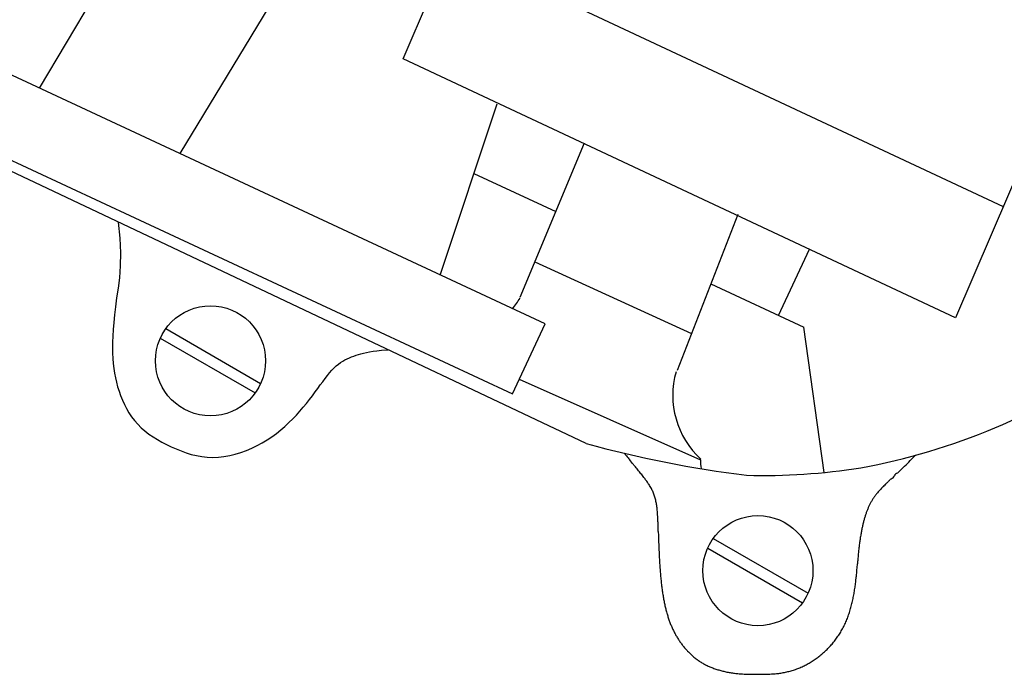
# Model space of a CAD drawing. Extents: x 0.9 to 11.8, y 2 to 7.2.
# Tile 12 of 18: x 6.632 to 7.182, y 3.418 to 3.783. Entities that reach past the tile are written whole.
import ezdxf

# ---------------------------------------------------------------- set-up
doc = ezdxf.new("R2010")
doc.units = 0
doc.header["$MEASUREMENT"] = 0
doc.layers.get('0').update_dxf_attribs({"linetype": 'CONTINUOUS'})

msp = doc.modelspace()

# ---------------------------------------------------------------- linework, layer by layer
for p, q in [((6.846613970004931, 3.761607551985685), (6.930352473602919, 3.956717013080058)), ((6.643505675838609, 3.745142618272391), (6.709865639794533, 3.856857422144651)), ((6.794765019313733, 3.829156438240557), (6.721856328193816, 3.708607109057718)), ((6.87317243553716, 3.823488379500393), (7.181662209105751, 3.679116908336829)), ((7.237629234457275, 3.809519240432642), (7.155001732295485, 3.61699839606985)), ((6.925805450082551, 3.613504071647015), (6.579949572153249, 3.774779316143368)), ((7.155001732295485, 3.61699839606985), (6.846613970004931, 3.761607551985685)), ((6.561735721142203, 3.735719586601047), (6.907591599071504, 3.574444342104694)), ((6.867239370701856, 3.640813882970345), (6.898954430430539, 3.736457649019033)), ((6.9487165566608, 3.546677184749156), (6.559210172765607, 3.73105911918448)), ((6.911929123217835, 3.628525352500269), (6.947841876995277, 3.71473575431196)), ((6.886051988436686, 3.697547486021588), (6.931795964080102, 3.676216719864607)), ((7.033358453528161, 3.674635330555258), (6.999527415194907, 3.587406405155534)), ((6.687353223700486, 3.6703996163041), (6.688407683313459, 3.661394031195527)), ((6.688407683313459, 3.661394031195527), (6.688777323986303, 3.65319793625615)), ((6.688777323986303, 3.65319793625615), (6.688608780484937, 3.645877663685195)), ((7.056105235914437, 3.618250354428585), (7.073370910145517, 3.655276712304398)), ((6.688608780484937, 3.645877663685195), (6.688069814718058, 3.639319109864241)), ((6.920104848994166, 3.648151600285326), (7.007549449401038, 3.608090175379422)), ((6.688069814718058, 3.639319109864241), (6.687328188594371, 3.633408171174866)), ((7.018323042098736, 3.635868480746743), (7.070331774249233, 3.611616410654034)), ((6.687328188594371, 3.633408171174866), (6.686551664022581, 3.628030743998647)), ((6.686551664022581, 3.628030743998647), (6.685878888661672, 3.623085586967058)), ((6.685332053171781, 3.618522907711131), (6.684904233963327, 3.614305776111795)), ((6.685878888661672, 3.623085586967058), (6.685332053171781, 3.618522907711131)), ((6.684904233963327, 3.614305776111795), (6.684588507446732, 3.610397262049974)), ((6.907591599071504, 3.574444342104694), (6.925805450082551, 3.613504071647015)), ((6.684588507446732, 3.610397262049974), (6.684377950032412, 3.606760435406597)), ((6.713995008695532, 3.610878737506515), (6.766974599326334, 3.580290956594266)), ((7.081598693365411, 3.530519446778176), (7.070331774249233, 3.611616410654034)), ((6.684265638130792, 3.603358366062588), (6.684244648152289, 3.600154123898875)), ((6.684377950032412, 3.606760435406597), (6.684265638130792, 3.603358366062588)), ((6.710922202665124, 3.605556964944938), (6.763902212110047, 3.574968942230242)), ((6.684244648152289, 3.600154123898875), (6.684308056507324, 3.597110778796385)), ((6.684308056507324, 3.597110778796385), (6.684450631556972, 3.594194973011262)), ((6.81903406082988, 3.595570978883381), (6.820292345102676, 3.596010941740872)), ((6.820292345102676, 3.596010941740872), (6.821585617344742, 3.596430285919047)), ((6.821585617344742, 3.596430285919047), (6.822946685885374, 3.596828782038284)), ((6.822946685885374, 3.596828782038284), (6.824408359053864, 3.597206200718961)), ((6.824408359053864, 3.597206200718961), (6.826003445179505, 3.597562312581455)), ((6.826003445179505, 3.597562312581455), (6.82776475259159, 3.597896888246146)), ((6.82776475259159, 3.597896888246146), (6.829725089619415, 3.598209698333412)), ((6.829725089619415, 3.598209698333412), (6.831917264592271, 3.598500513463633)), ((6.831917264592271, 3.598500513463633), (6.834398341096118, 3.598766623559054)), ((6.834398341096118, 3.598766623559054), (6.83732240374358, 3.598995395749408)), ((6.83732240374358, 3.598995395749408), (6.838111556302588, 3.599034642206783)), ((6.684450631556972, 3.594194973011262), (6.684673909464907, 3.591387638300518)), ((6.684673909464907, 3.591387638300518), (6.684981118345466, 3.588673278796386)), ((6.809138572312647, 3.590042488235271), (6.810357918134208, 3.591066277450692)), ((6.810357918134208, 3.591066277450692), (6.811583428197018, 3.591965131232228)), ((6.811583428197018, 3.591965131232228), (6.812814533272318, 3.592753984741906)), ((6.812814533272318, 3.592753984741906), (6.81405066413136, 3.593447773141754)), ((6.81405066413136, 3.593447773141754), (6.815291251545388, 3.594061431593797)), ((6.815291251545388, 3.594061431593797), (6.816535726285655, 3.594609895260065)), ((6.816535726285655, 3.594609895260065), (6.817783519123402, 3.595108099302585)), ((6.817783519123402, 3.595108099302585), (6.81903406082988, 3.595570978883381)), ((6.684981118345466, 3.588673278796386), (6.685375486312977, 3.586036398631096)), ((6.685375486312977, 3.586036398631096), (6.685860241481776, 3.583461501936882)), ((6.804234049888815, 3.584640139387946), (6.805480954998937, 3.586173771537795)), ((6.805480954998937, 3.586173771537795), (6.806708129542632, 3.587590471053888)), ((6.806708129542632, 3.587590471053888), (6.80792439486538, 3.588882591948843)), ((6.80792439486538, 3.588882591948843), (6.809138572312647, 3.590042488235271)), ((6.685860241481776, 3.583461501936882), (6.686438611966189, 3.580933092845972)), ((6.686438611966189, 3.580933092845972), (6.687113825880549, 3.5784356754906)), ((6.798872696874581, 3.577489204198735), (6.800286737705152, 3.579414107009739)), ((6.800286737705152, 3.579414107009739), (6.801645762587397, 3.581252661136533)), ((6.801645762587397, 3.581252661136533), (6.802958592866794, 3.582997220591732)), ((6.802958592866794, 3.582997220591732), (6.804234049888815, 3.584640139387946)), ((6.911421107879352, 3.582656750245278), (7.012660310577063, 3.537677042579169)), ((6.687113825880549, 3.5784356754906), (6.687889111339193, 3.575953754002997)), ((6.687889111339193, 3.575953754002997), (6.688768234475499, 3.57347699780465)), ((6.795850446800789, 3.573420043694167), (6.797395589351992, 3.575486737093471)), ((6.797395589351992, 3.575486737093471), (6.798872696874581, 3.577489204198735)), ((6.688768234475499, 3.57347699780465), (6.689757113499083, 3.571015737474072)), ((6.689757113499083, 3.571015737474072), (6.690862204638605, 3.56858546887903)), ((6.690862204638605, 3.56858546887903), (6.692089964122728, 3.566201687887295)), ((6.790764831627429, 3.566979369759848), (6.792539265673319, 3.569151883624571)), ((6.792539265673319, 3.569151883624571), (6.794233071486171, 3.571303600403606)), ((6.794233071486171, 3.571303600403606), (6.795850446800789, 3.573420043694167)), ((6.692089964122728, 3.566201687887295), (6.693446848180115, 3.563879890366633)), ((6.693446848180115, 3.563879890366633), (6.694939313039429, 3.561635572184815)), ((6.786957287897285, 3.562629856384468), (6.788905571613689, 3.564800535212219)), ((6.788905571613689, 3.564800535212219), (6.790764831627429, 3.566979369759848)), ((6.694939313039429, 3.561635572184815), (6.696573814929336, 3.559484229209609)), ((6.696573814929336, 3.559484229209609), (6.698356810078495, 3.557441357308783)), ((6.698356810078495, 3.557441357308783), (6.700291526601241, 3.555518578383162)), ((6.780540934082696, 3.556306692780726), (6.782777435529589, 3.558370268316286)), ((6.782777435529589, 3.558370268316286), (6.78491578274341, 3.560481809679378)), ((6.78491578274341, 3.560481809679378), (6.786957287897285, 3.562629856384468)), ((6.700291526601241, 3.555518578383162), (6.702368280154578, 3.553712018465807)), ((6.702368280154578, 3.553712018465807), (6.704574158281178, 3.552013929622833)), ((6.704574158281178, 3.552013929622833), (6.706896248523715, 3.550416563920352)), ((6.773235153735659, 3.550512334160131), (6.775770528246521, 3.552366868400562)), ((6.775770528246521, 3.552366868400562), (6.778205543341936, 3.554301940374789)), ((6.778205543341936, 3.554301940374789), (6.780540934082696, 3.556306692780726)), ((6.706896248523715, 3.550416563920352), (6.709321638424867, 3.548912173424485)), ((6.709321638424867, 3.548912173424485), (6.711837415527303, 3.547493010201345)), ((6.711837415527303, 3.547493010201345), (6.714430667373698, 3.546151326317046)), ((6.765019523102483, 3.545540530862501), (6.767860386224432, 3.547088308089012)), ((6.767860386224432, 3.547088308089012), (6.770598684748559, 3.548749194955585)), ((6.770598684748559, 3.548749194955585), (6.773235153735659, 3.550512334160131)), ((6.714430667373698, 3.546151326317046), (6.717088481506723, 3.544879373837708)), ((6.717088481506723, 3.544879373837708), (6.719800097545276, 3.5436745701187)), ((6.719800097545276, 3.5436745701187), (6.722563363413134, 3.542554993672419)), ((6.722563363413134, 3.542554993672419), (6.725378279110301, 3.541543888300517)), ((6.725378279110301, 3.541543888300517), (6.72824484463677, 3.54066449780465)), ((6.75283016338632, 3.540747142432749), (6.755964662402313, 3.541705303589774)), ((6.755964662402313, 3.541705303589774), (6.759053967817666, 3.542833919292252)), ((6.759053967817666, 3.542833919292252), (6.762078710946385, 3.544117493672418)), ((6.762078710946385, 3.544117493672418), (6.765019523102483, 3.545540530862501)), ((6.72824484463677, 3.54066449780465), (6.731163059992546, 3.539940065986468)), ((6.731163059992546, 3.539940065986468), (6.734132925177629, 3.539393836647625)), ((6.734132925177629, 3.539393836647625), (6.737154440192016, 3.539049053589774)), ((6.737154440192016, 3.539049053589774), (6.740227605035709, 3.538928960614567)), ((6.740227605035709, 3.538928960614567), (6.743349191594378, 3.539050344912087)), ((6.743349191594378, 3.539050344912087), (6.74650305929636, 3.539404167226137)), ((6.74650305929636, 3.539404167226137), (6.749669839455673, 3.539974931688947)), ((6.749669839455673, 3.539974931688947), (6.75283016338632, 3.540747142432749)), ((7.019696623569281, 3.493662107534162), (7.072676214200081, 3.463074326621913)), ((7.016623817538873, 3.488340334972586), (7.069603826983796, 3.45775231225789))]:
    msp.add_line(p, q)
for centre in [(6.738947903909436, 3.592922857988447), (7.044649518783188, 3.475706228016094)]:
    msp.add_circle(centre, 0.03074183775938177)
for centre, radius, start, end in [((6.871479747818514, 3.652564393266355), 0.04729782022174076, 319.7489494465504, 328.5168044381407), ((7.03426740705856, 3.89745907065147), 0.3705793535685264, 292.6458356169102, 304.7457157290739), ((7.045256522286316, 3.573516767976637), 0.04815055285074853, 163.9372460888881, 227.5989629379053), ((7.03426740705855, 3.897459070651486), 0.370579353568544, 280.5459555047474, 292.6458356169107), ((7.117946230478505, 4.16882553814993), 0.6447536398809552, 254.7832169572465, 262.9056067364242), ((8.07811206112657, 4.442244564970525), 1.428177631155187, 219.1128040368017, 219.1527742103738), ((7.000689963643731, 3.564998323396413), 0.0387895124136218, 219.1527742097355, 219.3953069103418), ((60.77930402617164, 47.73187332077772), 69.62939360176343, 219.3953069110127, 219.397741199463), ((3.55679021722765, 0.7307558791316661), 4.421407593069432, 39.37735617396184, 39.4156919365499), ((4.530220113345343, 1.529696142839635), 3.162093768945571, 39.34012500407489, 39.37735617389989), ((7.037732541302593, 3.536490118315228), 0.02510030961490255, 177.2896302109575, 188.7240221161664), ((6.259164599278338, 4.411973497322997), 1.234126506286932, 314.6567843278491, 315.0575751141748), ((2.206615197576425, -0.3748713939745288), 6.166510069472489, 39.31346413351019, 39.34012500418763), ((6.860612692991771, 3.43620809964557), 0.1511946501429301, 38.77124124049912, 39.31346413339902), ((6.572613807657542, 3.204888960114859), 0.5205886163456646, 38.47902955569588, 38.77124124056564), ((7.047875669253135, 3.875770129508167), 0.3468937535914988, 268.4209036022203, 278.9917316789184), ((7.124695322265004, 3.525664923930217), 0.004997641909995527, 114.1917832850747, 143.2576199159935), ((7.35099072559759, 3.300428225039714), 0.3239547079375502, 134.4881391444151, 134.8184049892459), ((6.253346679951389, 4.417861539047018), 1.24240401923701, 314.4881391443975, 314.6567843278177), ((6.923294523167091, 3.483623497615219), 0.07262666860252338, 37.38875520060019, 38.47902955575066), ((6.85757363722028, 3.43339652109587), 0.1553429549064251, 36.64327761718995, 37.38875520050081), ((6.949798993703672, 3.501997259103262), 0.04040132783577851, 34.83964673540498, 36.64327761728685), ((6.92995764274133, 3.488186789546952), 0.06457586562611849, 33.41304203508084, 34.83964673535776), ((13.96503149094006, -3.247612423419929), 9.631437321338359, 135.3214996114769, 135.3379393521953), ((7.184294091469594, 3.457452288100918), 0.0953850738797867, 134.2338597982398, 135.321499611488), ((7.058745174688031, 3.586549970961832), 0.08469478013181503, 314.1652156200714, 315.3901437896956), ((7.118571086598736, 3.529211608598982), 0.002191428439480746, 282.3510024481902, 345.2753262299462), ((6.961371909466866, 3.508910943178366), 0.026941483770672, 30.88418778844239, 33.41304203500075), ((6.955448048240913, 3.505367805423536), 0.03384408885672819, 28.62794438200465, 30.88418778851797), ((6.965240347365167, 3.510712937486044), 0.02268794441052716, 25.71942695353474, 28.62794438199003), ((6.964007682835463, 3.510119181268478), 0.02405615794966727, 22.89484968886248, 25.71942695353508), ((6.962942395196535, 3.50966929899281), 0.0252125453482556, 20.21477678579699, 22.89484968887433), ((7.135705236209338, 3.498536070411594), 0.0318777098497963, 139.4969443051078, 141.0289137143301), ((7.153009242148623, 3.483755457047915), 0.05463501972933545, 138.3861929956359, 139.4969443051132), ((7.143794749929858, 3.491940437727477), 0.04231021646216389, 137.1239826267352, 138.3861929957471), ((7.19944126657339, 3.440273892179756), 0.1182441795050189, 136.476497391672, 137.123982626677), ((7.165045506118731, 3.472941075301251), 0.07080776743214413, 135.6397760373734, 136.4764973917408), ((7.134848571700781, 3.502471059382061), 0.02857182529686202, 135.3379393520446, 135.6397760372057), ((6.964911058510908, 3.510394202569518), 0.02311466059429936, 17.41570015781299, 20.21477678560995), ((6.955432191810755, 3.507420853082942), 0.03304893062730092, 15.25303203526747, 17.41570015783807), ((6.962911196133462, 3.509460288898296), 0.02529684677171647, 12.78106149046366, 15.25303203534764), ((6.945171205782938, 3.505436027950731), 0.04348755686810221, 11.05752257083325, 12.78106149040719), ((6.958183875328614, 3.507978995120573), 0.03022873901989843, 8.990235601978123, 11.05752257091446), ((7.138428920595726, 3.49688438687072), 0.0350856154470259, 151.505430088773, 152.9044206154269), ((7.134837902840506, 3.498833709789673), 0.03099963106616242, 149.9866002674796, 151.505430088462), ((7.136499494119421, 3.497873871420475), 0.03291853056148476, 148.5127057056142, 149.9866002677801), ((7.135055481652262, 3.498758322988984), 0.03122518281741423, 146.9840439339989, 148.5127057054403), ((7.135933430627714, 3.498187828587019), 0.03227220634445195, 145.4803856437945, 146.9840439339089), ((7.136523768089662, 3.497781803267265), 0.03298869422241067, 143.9784103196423, 145.4803856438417), ((7.135229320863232, 3.498723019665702), 0.03138823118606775, 142.4386164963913, 143.9784103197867), ((7.140190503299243, 3.494907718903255), 0.03764681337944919, 141.028913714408, 142.4386164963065), ((6.927923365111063, 3.503191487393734), 0.0608656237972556, 7.686580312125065, 8.990235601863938), ((6.950372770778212, 3.506221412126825), 0.03821267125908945, 6.041259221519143, 7.68658031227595), ((6.895238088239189, 3.500386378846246), 0.09365526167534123, 5.130977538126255, 6.041259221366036), ((6.937940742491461, 3.504220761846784), 0.05078080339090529, 3.894756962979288, 5.130977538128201), ((7.146438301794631, 3.493458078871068), 0.04379046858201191, 160.4597141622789, 161.568891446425), ((7.155282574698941, 3.490319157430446), 0.05317524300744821, 159.4531653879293, 160.4597141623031), ((7.140839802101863, 3.49573254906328), 0.03775128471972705, 158.1951504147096, 159.4531653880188), ((7.147304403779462, 3.493146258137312), 0.0447140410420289, 157.0392288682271, 158.1951504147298), ((7.137514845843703, 3.497293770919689), 0.03408214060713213, 155.6615814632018, 157.0392288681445), ((7.141875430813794, 3.495321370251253), 0.03886806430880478, 154.371539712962, 155.6615814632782), ((7.135595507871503, 3.498334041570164), 0.0319028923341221, 152.904420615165, 154.3715397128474), ((6.819895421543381, 3.496184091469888), 0.1690993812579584, 3.339838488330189, 3.894756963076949), ((6.917837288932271, 3.501899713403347), 0.07099088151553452, 2.483389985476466, 3.339838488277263), ((6.543944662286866, 3.485683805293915), 0.4452349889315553, 2.241954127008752, 2.483389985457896), ((6.874967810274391, 3.49864318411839), 0.1139582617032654, 1.764727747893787, 2.241954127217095), ((7.175530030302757, 3.484316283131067), 0.07429038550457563, 165.6668549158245, 166.4219383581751), ((7.181651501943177, 3.482752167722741), 0.08060852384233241, 164.9419675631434, 165.6668549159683), ((7.166302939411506, 3.486881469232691), 0.06471420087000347, 164.1224363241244, 164.9419675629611), ((7.176185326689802, 3.48407058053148), 0.07498857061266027, 163.3611162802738, 164.1224363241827), ((7.156492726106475, 3.489955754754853), 0.05443537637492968, 162.4286904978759, 163.3611162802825), ((7.165629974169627, 3.48706228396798), 0.06401981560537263, 161.5688914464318, 162.4286904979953), ((-14.08965421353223, 2.852722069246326), 21.08852835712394, 1.759683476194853, 1.764727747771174), ((-0.471357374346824, 3.271102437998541), 7.463806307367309, 1.751204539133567, 1.759683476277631), ((-10.12126393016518, 2.976068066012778), 17.11822197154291, 1.746018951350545, 1.751204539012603), ((13.71696940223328, 3.702263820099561), 6.731070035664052, 181.7420178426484, 181.7552056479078), ((7.205905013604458, 3.47773950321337), 0.1053760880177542, 169.1200627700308, 169.73096606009), ((7.192610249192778, 3.480294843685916), 0.09183797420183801, 168.458069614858, 169.120062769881), ((7.197256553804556, 3.479346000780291), 0.09658017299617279, 167.8125335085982, 168.4580696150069), ((7.184067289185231, 3.482194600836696), 0.08308679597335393, 167.1073629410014, 167.8125335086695), ((7.188800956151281, 3.481111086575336), 0.08794288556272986, 166.4219383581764, 167.1073629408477), ((7.453939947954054, 3.510341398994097), 0.465100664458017, 181.7552056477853, 181.8895435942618), ((8.744112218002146, 3.552905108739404), 1.755974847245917, 181.8895435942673, 181.9586809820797), ((7.518864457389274, 3.511003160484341), 0.5300107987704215, 181.9586809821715, 182.1073219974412), ((8.0128701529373, 3.529180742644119), 1.024350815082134, 182.1073219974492, 182.2142414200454), ((7.21506187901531, 3.476187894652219), 0.1146614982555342, 172.0828352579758, 172.6612765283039), ((7.225064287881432, 3.474796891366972), 0.1247601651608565, 171.5282989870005, 172.0828352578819), ((7.210436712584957, 3.476975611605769), 0.1099712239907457, 170.9362921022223, 171.5282989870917), ((7.214676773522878, 3.476299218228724), 0.1142648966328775, 170.3555145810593, 170.9362921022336), ((7.201423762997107, 3.478551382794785), 0.1008218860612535, 169.7309660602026, 170.3555145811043), ((7.428390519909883, 3.506581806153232), 0.4394344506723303, 182.2142414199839, 182.403205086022), ((7.728782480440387, 3.519188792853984), 0.7400908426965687, 182.4032050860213, 182.5488122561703), ((7.352218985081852, 3.502426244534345), 0.3631544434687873, 182.5488122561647, 182.7830628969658), ((7.602421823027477, 3.439199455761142), 0.5037970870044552, 174.677903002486, 174.8648785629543), ((7.224487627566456, 3.474406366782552), 0.1242265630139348, 174.1736321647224, 174.6779030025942), ((7.305835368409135, 3.466105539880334), 0.20599672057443, 173.7820342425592, 174.1736321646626), ((7.206944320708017, 3.476879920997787), 0.1065204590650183, 173.178174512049, 173.7820342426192), ((7.245525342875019, 3.472264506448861), 0.1453765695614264, 172.6612765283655, 173.1781745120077), ((7.555921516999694, 3.512328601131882), 0.5670975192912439, 182.7830628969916, 182.9705180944), ((7.286977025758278, 3.498372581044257), 0.2977911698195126, 182.9705180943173, 183.2576482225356), ((7.434003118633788, 3.506741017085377), 0.4450552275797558, 183.2576482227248, 183.4925182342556), ((8.91171332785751, 3.33044987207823), 1.817590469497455, 175.2562748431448, 175.2984095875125), ((9.261247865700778, 3.301444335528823), 2.168326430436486, 175.2249316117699, 175.2562748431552), ((10.26410236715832, 3.217671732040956), 3.174673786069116, 175.1990282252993, 175.2249316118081), ((7.257754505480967, 3.470173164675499), 0.1577408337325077, 174.8648785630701, 175.1990282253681), ((7.231886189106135, 3.494405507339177), 0.2425622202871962, 183.4925182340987, 183.8435932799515), ((7.334582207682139, 3.501305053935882), 0.3454897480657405, 183.8435932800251, 184.1377601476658), ((7.188537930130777, 3.490739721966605), 0.1990638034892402, 184.1377601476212, 184.5653224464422), ((7.245383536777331, 3.495278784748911), 0.2560903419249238, 184.5653224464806, 184.9422854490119), ((6.943514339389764, 3.48928630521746), 0.1569956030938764, 354.5261071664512, 354.9216604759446), ((6.253275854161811, 3.550625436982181), 0.8499542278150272, 354.9216604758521, 355.0400263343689), ((6.845042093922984, 3.499269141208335), 0.2559636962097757, 355.0400263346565, 355.2557189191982), ((5.335335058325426, 3.624564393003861), 1.770861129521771, 355.2557189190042, 355.2989655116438), ((7.155860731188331, 3.487537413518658), 0.1662334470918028, 184.9422854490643, 185.4410929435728), ((7.194422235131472, 3.491210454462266), 0.2049694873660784, 185.4410929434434, 185.8903007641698), ((7.139398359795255, 3.485533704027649), 0.1496535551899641, 185.8903007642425, 186.4324520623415), ((6.989335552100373, 3.48267767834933), 0.1107342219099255, 352.7018981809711, 353.3543559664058), ((6.86544041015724, 3.497112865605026), 0.2354674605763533, 353.3543559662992, 353.7447366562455), ((6.970396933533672, 3.485608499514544), 0.1298823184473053, 353.7447366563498, 354.2703658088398), ((6.725933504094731, 3.510136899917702), 0.3755732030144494, 354.2703658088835, 354.5261071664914), ((7.162274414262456, 3.488112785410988), 0.1726745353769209, 186.4324520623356, 186.9371710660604), ((7.121991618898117, 3.483211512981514), 0.1320946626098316, 186.9371710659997, 187.5315614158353), ((7.138757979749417, 3.485428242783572), 0.1490069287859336, 187.5315614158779, 188.0912042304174), ((7.105894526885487, 3.480756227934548), 0.1158130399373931, 188.0912042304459, 188.745088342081), ((7.011327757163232, 3.478414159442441), 0.08835745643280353, 349.9031409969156, 350.7672773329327), ((6.962099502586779, 3.486416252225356), 0.1382318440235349, 350.7672773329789, 351.4102619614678), ((7.002536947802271, 3.480308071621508), 0.09733567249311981, 351.410261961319, 352.1765103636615), ((6.929780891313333, 3.490304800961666), 0.1707752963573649, 352.1765103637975, 352.7018981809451), ((7.119600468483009, 3.482864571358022), 0.1296801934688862, 188.7450883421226, 189.3630228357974), ((7.092372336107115, 3.478375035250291), 0.102084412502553, 189.3630228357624, 190.0791190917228), ((7.10356301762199, 3.480364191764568), 0.1134505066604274, 190.0791190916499, 190.7583971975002), ((7.081041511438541, 3.47608493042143), 0.09052605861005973, 190.7583971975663, 191.538803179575), ((7.028775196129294, 3.474048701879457), 0.07038981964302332, 346.2173552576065, 347.3183988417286), ((6.997823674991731, 3.481013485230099), 0.1021152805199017, 347.3183988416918, 348.1774224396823), ((7.020452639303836, 3.476276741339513), 0.07899587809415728, 348.177422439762, 349.1540960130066), ((6.982542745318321, 3.483539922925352), 0.1175952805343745, 349.1540960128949, 349.9031409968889), ((7.090152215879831, 3.477944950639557), 0.09982469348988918, 191.5388031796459, 192.2819730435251), ((7.071529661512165, 3.47389071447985), 0.08076593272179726, 192.2819730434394, 193.1279274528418), ((7.079141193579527, 3.475665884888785), 0.08858172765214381, 193.1279274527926, 193.9356991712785), ((7.06344341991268, 3.471770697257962), 0.07240790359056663, 193.9356991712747, 194.8484280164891), ((7.070247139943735, 3.473574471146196), 0.0794466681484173, 194.8484280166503, 195.7197857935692), ((7.042324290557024, 3.46954832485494), 0.05612897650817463, 341.5193415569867, 342.9000414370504), ((7.020878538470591, 3.476145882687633), 0.07856662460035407, 342.9000414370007, 344.0046893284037), ((7.036030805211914, 3.471802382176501), 0.06280409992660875, 344.0046893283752, 345.2402116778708), ((7.01034002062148, 3.478570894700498), 0.08937154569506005, 345.2402116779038, 346.2173552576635), ((7.056514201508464, 3.469709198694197), 0.06518013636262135, 195.7197857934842, 196.7046622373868), ((7.062075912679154, 3.471378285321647), 0.07098689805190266, 196.7046622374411, 197.6483967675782), ((7.05051490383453, 3.467700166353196), 0.05885489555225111, 197.6483967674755, 198.7105989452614), ((7.055218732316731, 3.469293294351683), 0.06382118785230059, 198.7105989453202, 199.7306350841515), ((7.046290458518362, 3.466091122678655), 0.05433604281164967, 199.7306350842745, 200.8584354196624), ((7.05073219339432, 3.465776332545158), 0.04693028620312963, 335.647797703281, 337.3335118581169), ((7.038356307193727, 3.470944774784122), 0.06034204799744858, 337.3335118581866, 338.7404237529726), ((7.047440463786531, 3.467410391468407), 0.05059454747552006, 338.7404237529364, 340.2769046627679), ((7.029817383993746, 3.473728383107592), 0.06931592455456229, 340.276904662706, 341.5193415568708), ((7.049809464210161, 3.467431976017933), 0.05810184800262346, 200.8584354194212, 201.9490738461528), ((7.043380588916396, 3.464841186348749), 0.0511705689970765, 201.9490738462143, 203.1292137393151), ((7.045792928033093, 3.465871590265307), 0.05379375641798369, 203.1292137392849, 204.2802189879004), ((7.041530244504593, 3.463948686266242), 0.04911742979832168, 204.2802189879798, 205.4979423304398), ((7.042996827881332, 3.464648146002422), 0.05074227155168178, 205.4979423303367, 206.6960096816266), ((7.048838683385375, 3.466724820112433), 0.04905275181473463, 328.9566424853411, 330.5977220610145), ((7.049943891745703, 3.466102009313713), 0.047784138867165, 330.5977220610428, 332.2953197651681), ((7.051740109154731, 3.465158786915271), 0.04575532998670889, 332.2953197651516, 334.0301481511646), ((7.04705884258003, 3.467438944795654), 0.05096238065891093, 334.0301481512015, 335.6477977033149), ((7.040632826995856, 3.463459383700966), 0.04809620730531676, 206.6960096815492, 207.9343237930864), ((7.041264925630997, 3.463794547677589), 0.04881166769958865, 207.9343237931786, 209.1635287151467), ((7.040484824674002, 3.463359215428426), 0.0479183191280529, 209.163528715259, 210.4041092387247), ((7.040876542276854, 3.463589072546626), 0.04837249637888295, 210.4041092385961, 211.6388517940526), ((7.040470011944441, 3.463338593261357), 0.04789499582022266, 211.6388517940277, 212.8709701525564), ((7.042444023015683, 3.464614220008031), 0.0502453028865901, 212.8709701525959, 214.0739251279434), ((7.039844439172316, 3.462855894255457), 0.04710690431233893, 214.0739251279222, 215.329696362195), ((7.049092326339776, 3.466511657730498), 0.04871900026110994, 320.9067375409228, 322.5043788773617), ((7.047156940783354, 3.467996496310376), 0.05115835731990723, 322.5043788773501, 324.0634628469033), ((7.049789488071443, 3.466088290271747), 0.04790696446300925, 324.0634628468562, 325.6959187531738), ((7.047584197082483, 3.467592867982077), 0.05057662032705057, 325.6959187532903, 327.284703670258), ((7.050375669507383, 3.465799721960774), 0.04725883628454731, 327.2847036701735, 328.9566424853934), ((7.042417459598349, 3.464679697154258), 0.05026074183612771, 215.3296963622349, 216.5454282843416), ((7.037302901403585, 3.460888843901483), 0.04389448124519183, 216.5454282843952, 217.8876990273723), ((7.041175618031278, 3.463902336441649), 0.04880152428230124, 217.887699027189, 219.1606960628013), ((7.035497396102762, 3.459277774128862), 0.04147835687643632, 219.160696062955, 220.5849202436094), ((7.039405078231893, 3.462625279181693), 0.04662381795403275, 220.5849202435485, 221.9282541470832), ((7.034107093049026, 3.457866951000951), 0.03950269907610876, 221.9282541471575, 223.4314009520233), ((7.047070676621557, 3.468266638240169), 0.05140041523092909, 313.2285315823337, 314.7382389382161), ((7.048162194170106, 3.46716510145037), 0.04984967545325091, 314.7382389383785, 316.2839699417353), ((7.046873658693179, 3.468397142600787), 0.05163243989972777, 316.2839699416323, 317.8027794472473), ((7.048538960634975, 3.466887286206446), 0.04938457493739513, 317.8027794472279, 319.3712366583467), ((7.046912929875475, 3.468282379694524), 0.05152706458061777, 319.371236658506, 320.9067375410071), ((7.037629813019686, 3.461201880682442), 0.04435360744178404, 223.4314009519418, 224.84996499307), ((7.032880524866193, 3.456477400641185), 0.03765461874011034, 224.8499649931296, 226.4351501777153), ((7.036003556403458, 3.459760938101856), 0.04218616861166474, 226.4351501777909, 227.9327735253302), ((7.031844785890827, 3.455153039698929), 0.03597906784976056, 227.9327735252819, 229.6014378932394), ((7.03456557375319, 3.458350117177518), 0.04017716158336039, 229.6014378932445, 231.1805127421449), ((7.031100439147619, 3.454043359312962), 0.03464947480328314, 231.1805127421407, 232.9319768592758), ((7.033086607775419, 3.456672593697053), 0.03794458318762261, 232.9319768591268, 234.6056598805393), ((7.030892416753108, 3.453584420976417), 0.03415627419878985, 234.6056598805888, 236.4240544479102), ((7.048917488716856, 3.466034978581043), 0.04850072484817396, 302.4912300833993, 304.0460085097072), ((7.049351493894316, 3.465392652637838), 0.04772551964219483, 304.0460085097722, 305.6133639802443), ((7.048279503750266, 3.466889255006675), 0.04956643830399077, 305.6133639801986, 307.142258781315), ((7.048347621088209, 3.466799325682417), 0.04945362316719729, 307.1422587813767, 308.6728965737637), ((7.047808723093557, 3.467472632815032), 0.05031603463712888, 308.6728965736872, 310.1894906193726), ((7.047559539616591, 3.467767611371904), 0.05070217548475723, 310.1894906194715, 311.7002982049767), ((7.047918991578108, 3.467364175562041), 0.05016183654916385, 311.7002982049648, 313.2285315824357), ((7.031420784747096, 3.454380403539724), 0.03511165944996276, 236.4240544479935, 238.2175371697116), ((7.03141227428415, 3.454366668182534), 0.03509550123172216, 238.2175371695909, 240.0171947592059), ((7.031360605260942, 3.454277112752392), 0.03499210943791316, 240.017194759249, 241.819509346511), ((7.033188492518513, 3.457688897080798), 0.03886269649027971, 241.8195093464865, 243.4894801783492), ((7.032091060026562, 3.455488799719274), 0.03640408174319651, 243.489480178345, 245.2149260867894), ((7.034545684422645, 3.460804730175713), 0.04225936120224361, 245.2149260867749, 246.7797021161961), ((7.033191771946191, 3.457648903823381), 0.03882536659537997, 246.77970211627, 248.4122166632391), ((7.035706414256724, 3.4640041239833), 0.04566000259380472, 248.4122166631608, 249.8846238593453), ((7.03438204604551, 3.460388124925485), 0.04180910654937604, 249.8846238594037, 251.4233507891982), ((7.036834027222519, 3.467683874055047), 0.04950586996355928, 251.4233507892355, 252.8055320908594), ((7.035566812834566, 3.463588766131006), 0.04521917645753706, 252.805532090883, 254.251747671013), ((7.037894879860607, 3.471844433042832), 0.05379681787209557, 254.2517476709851, 255.5472007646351), ((7.05083706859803, 3.46245946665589), 0.04443003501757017, 286.2059114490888, 287.8693567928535), ((7.050864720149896, 3.462373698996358), 0.04433992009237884, 287.8693567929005, 289.5344917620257), ((7.0505872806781, 3.463155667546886), 0.04516964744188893, 289.5344917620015, 291.1755287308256), ((7.05083893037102, 3.462506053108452), 0.04447299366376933, 291.1755287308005, 292.8293697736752), ((7.050357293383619, 3.463650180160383), 0.04571436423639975, 292.8293697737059, 294.4538555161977), ((7.050672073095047, 3.462957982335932), 0.04495395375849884, 294.4538555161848, 296.0920239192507), ((7.050009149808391, 3.464311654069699), 0.04646123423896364, 296.0920239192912, 297.696272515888), ((7.050389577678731, 3.463586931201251), 0.04564273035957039, 297.6962725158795, 299.3148425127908), ((7.04952732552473, 3.465122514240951), 0.04740383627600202, 299.314842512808, 300.8956787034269), ((7.049974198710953, 3.464375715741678), 0.04653354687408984, 300.8956787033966, 302.4912300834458), ((7.036712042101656, 3.467255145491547), 0.04905754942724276, 255.547200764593, 256.9037887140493), ((7.03881843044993, 3.476309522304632), 0.0583537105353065, 256.9037887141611, 258.1169242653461), ((7.037885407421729, 3.471875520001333), 0.05382260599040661, 258.1169242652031, 259.3800945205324), ((7.039432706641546, 3.480127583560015), 0.06221847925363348, 259.380094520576, 260.5236802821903), ((7.039171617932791, 3.478563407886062), 0.06063266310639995, 260.5236802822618, 261.6821249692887), ((7.039634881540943, 3.481732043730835), 0.06383498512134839, 261.682124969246, 262.806970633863), ((7.039710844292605, 3.482333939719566), 0.06444165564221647, 262.8069706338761, 263.926508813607), ((7.039306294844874, 3.478531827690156), 0.06061808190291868, 263.9265088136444, 265.10234021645), ((7.039825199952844, 3.484587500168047), 0.06669594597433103, 265.1023402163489, 266.2233147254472), ((7.037372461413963, 3.44743111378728), 0.02945869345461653, 266.2233147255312, 267.4661294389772), ((7.048035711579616, 3.688390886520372), 0.2706542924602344, 267.4661294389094, 267.8761428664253), ((7.044176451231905, 3.584326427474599), 0.1665182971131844, 267.8761428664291, 269.984384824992), ((7.044178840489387, 3.593093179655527), 0.1752850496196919, 269.9843848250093, 272.0392236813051), ((7.042113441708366, 3.651099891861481), 0.2333285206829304, 272.0392236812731, 272.5064598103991), ((7.050931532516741, 3.449653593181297), 0.03168931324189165, 272.5064598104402, 273.7743206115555), ((7.049776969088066, 3.467154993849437), 0.04922875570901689, 273.7743206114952, 275.2363579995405), ((7.049075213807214, 3.474812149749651), 0.05691800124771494, 275.2363579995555, 276.5960529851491), ((7.050230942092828, 3.464817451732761), 0.04685670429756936, 276.5960529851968, 278.1418547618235), ((7.049417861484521, 3.470500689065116), 0.05259780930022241, 278.141854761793, 279.6008517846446), ((7.050795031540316, 3.462359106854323), 0.04434057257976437, 279.6008517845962, 281.2497498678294), ((7.050200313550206, 3.465349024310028), 0.04738906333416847, 281.2497498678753, 282.8447269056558), ((7.051157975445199, 3.461149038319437), 0.04308127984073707, 282.8447269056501, 284.5442495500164), ((7.050659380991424, 3.463070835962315), 0.04506670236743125, 284.5442495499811, 286.2059114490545)]:
    msp.add_arc(centre, radius, start, end)

doc.saveas('drawing.dxf')
